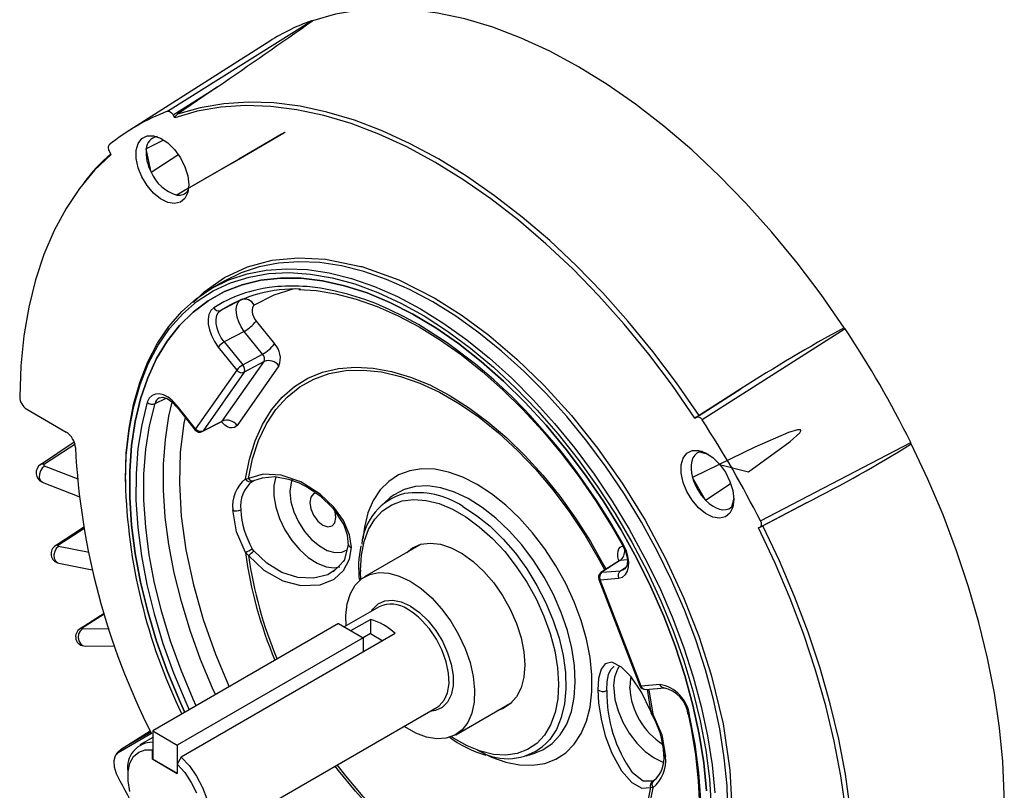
# Model space of a CAD drawing. Header units: inches. Extents: x 0 to 44, y 0 to 34.
# Tile 15 of 18: x 23.6 to 28.9, y 23.4 to 27.6. Entities that reach past the tile are written whole.
import ezdxf

# ---------------------------------------------------------------- set-up
doc = ezdxf.new("R2010")
doc.units = ezdxf.units.IN
doc.header["$LTSCALE"] = 4
doc.header["$MEASUREMENT"] = 0

msp = doc.modelspace()

# ---------------------------------------------------------------- linework, layer by layer
for p, q in [((24.354375, 27.06199), (25.130014, 27.54949)), ((25.135364, 27.550058), (25.130014, 27.54949)), ((24.90452, 27.440323), (24.150512, 26.960944)), ((24.383766, 27.043358), (24.623387, 27.194026)), ((24.623387, 27.194026), (24.408107, 27.045834)), ((24.39283, 27.027659), (24.383766, 27.043358)), ((24.332706, 26.906906), (24.239676, 26.859918)), ((24.265467, 26.733879), (24.239676, 26.859918)), ((24.050621, 26.830042), (24.041557, 26.845741)), ((24.265467, 26.733879), (24.410089, 26.828262)), ((24.467274, 26.647205), (24.404256, 26.610814)), ((24.658597, 26.146251), (24.592836, 26.108288)), ((24.639932, 25.989196), (24.747832, 26.045852)), ((24.831659, 25.931209), (24.930674, 25.808035)), ((24.767441, 25.875614), (24.659737, 25.819082)), ((24.866457, 25.75244), (24.767441, 25.875614)), ((28.006774, 25.888772), (27.235264, 25.398888)), ((28.006774, 25.888772), (28.001424, 25.895516)), ((24.659737, 25.819082), (24.759594, 25.694862)), ((24.627628, 25.791285), (24.727485, 25.667064)), ((24.759594, 25.694862), (24.866457, 25.75244)), ((24.648837, 25.392211), (24.874475, 25.713254)), ((24.95473, 25.690478), (24.729091, 25.369435)), ((24.874475, 25.713254), (24.767613, 25.655676)), ((24.727485, 25.667064), (24.505409, 25.351089)), ((24.767613, 25.655676), (24.545536, 25.339701)), ((27.444371, 25.565507), (27.205872, 25.414191)), ((27.219256, 25.422992), (27.444371, 25.565507)), ((24.286847, 25.486819), (24.345959, 25.515901)), ((24.505409, 25.351089), (24.405552, 25.47531)), ((23.595089, 25.456128), (23.807504, 25.333504)), ((24.403311, 25.468542), (24.503168, 25.344321)), ((24.541376, 25.336109), (24.646262, 25.389425)), ((24.545536, 25.339701), (24.648837, 25.392211)), ((24.644978, 25.389278), (24.648837, 25.392211)), ((27.196808, 25.408957), (27.205872, 25.414191)), ((23.850907, 25.277921), (23.668706, 25.157382)), ((23.854218, 25.266727), (23.690355, 25.159409)), ((27.549523, 24.854576), (28.35957, 25.277712)), ((28.362736, 25.269706), (28.35957, 25.277712)), ((27.220944, 25.22641), (27.268301, 25.213725)), ((23.871808, 25.078732), (23.690747, 25.15014)), ((23.679024, 25.063956), (23.876748, 24.985975)), ((24.126754, 25.078137), (24.126754, 25.065075)), ((24.773793, 25.081493), (24.790093, 25.08227)), ((24.810847, 25.067124), (24.819031, 25.071866)), ((24.819031, 25.071866), (24.865321, 25.08634)), ((25.023998, 25.078524), (25.012316, 25.016754)), ((27.254219, 24.965565), (27.183756, 25.08761)), ((27.254219, 24.965565), (27.387416, 25.054626)), ((25.012316, 25.016754), (25.012402, 25.010296)), ((25.544352, 24.971835), (25.50723, 24.938084)), ((25.553454, 24.979755), (25.544352, 24.971835)), ((27.405692, 24.97573), (27.393008, 24.928388)), ((27.548082, 24.821467), (27.798386, 24.952334)), ((27.798386, 24.952334), (27.562397, 24.828655)), ((23.901017, 24.818588), (23.749745, 24.720388)), ((23.902196, 24.811735), (23.766257, 24.724011)), ((27.539018, 24.816233), (27.548082, 24.821467)), ((23.930752, 24.683415), (23.766319, 24.716643)), ((24.790093, 24.66867), (24.773793, 24.68368)), ((24.819031, 24.692221), (24.810847, 24.704119)), ((25.720545, 24.728815), (25.416365, 24.553215)), ((23.767893, 24.626504), (23.947823, 24.590143)), ((25.307661, 24.644695), (25.301183, 24.635329)), ((26.788979, 24.639579), (26.690391, 24.575436)), ((26.79271, 24.640438), (26.695578, 24.577242)), ((26.788094, 24.638908), (26.785108, 24.635981)), ((26.832723, 24.644015), (26.79271, 24.640438)), ((25.278958, 24.612321), (25.246899, 24.579132)), ((25.393898, 24.589104), (25.393936, 24.581705)), ((25.395596, 24.539002), (25.393936, 24.581705)), ((26.695578, 24.577242), (26.795435, 24.58617)), ((26.795435, 24.58617), (26.82503, 24.60557)), ((26.678396, 24.538239), (26.900473, 23.965859)), ((26.685377, 24.536797), (26.785233, 24.545726)), ((26.907453, 23.964418), (26.685377, 24.536797)), ((25.494544, 24.391661), (25.306873, 24.283321)), ((25.662095, 24.395786), (25.663876, 24.39475)), ((24.011686, 24.354962), (23.882699, 24.272962)), ((24.012572, 24.352058), (23.894271, 24.27706)), ((25.342159, 24.262951), (25.447312, 24.323654)), ((25.447312, 24.323654), (25.447312, 24.247285)), ((24.039811, 24.273266), (23.893776, 24.271645)), ((25.27608, 24.301097), (24.273882, 23.72254)), ((25.27608, 24.301097), (25.408649, 24.224567)), ((25.408649, 24.224567), (24.40645, 23.64601)), ((25.580248, 24.246912), (24.427664, 23.581539)), ((25.447312, 24.247285), (25.408303, 24.224766)), ((25.408649, 24.224567), (25.408649, 24.14785)), ((25.447312, 24.247285), (25.514103, 24.208727)), ((23.910329, 24.180069), (24.068573, 24.181825)), ((26.845222, 23.952231), (26.845137, 23.95869)), ((27.00731, 23.973347), (26.907453, 23.964418)), ((26.932134, 23.946196), (27.031991, 23.955124)), ((26.938689, 23.946782), (26.957666, 23.830956)), ((24.517433, 23.105919), (25.807019, 23.850381)), ((25.907825, 23.701889), (26.212005, 23.877488)), ((26.957666, 23.830956), (26.969994, 23.813653)), ((26.956426, 23.828786), (26.964922, 23.811191)), ((24.104142, 23.624177), (24.259875, 23.723404)), ((24.266767, 23.708545), (24.087893, 23.60525)), ((24.263149, 23.716001), (24.104142, 23.624177)), ((24.273882, 23.686988), (24.204958, 23.647199)), ((24.273882, 23.72254), (24.40645, 23.64601)), ((24.273882, 23.72254), (24.273882, 23.569455)), ((24.273514, 23.620213), (24.273882, 23.620872)), ((24.273514, 23.569667), (24.273514, 23.620213)), ((24.40645, 23.64601), (24.40645, 23.492924)), ((24.071454, 23.586978), (24.069586, 23.583724)), ((24.273882, 23.569879), (24.273514, 23.569667)), ((24.40645, 23.492924), (24.273514, 23.569667)), ((24.273882, 23.569455), (24.40645, 23.492924)), ((24.427664, 23.581539), (24.40645, 23.54347)), ((26.286553, 23.588111), (26.334344, 23.603379)), ((26.334344, 23.603379), (26.341604, 23.60581)), ((24.40645, 23.54347), (24.40645, 23.492924)), ((24.140225, 23.504123), (24.140225, 23.479631)), ((26.969994, 23.41584), (26.957666, 23.417356)), ((26.975252, 23.454635), (26.969053, 23.451039)), ((26.975189, 23.454595), (26.974926, 23.454427))]:
    msp.add_line(p, q)
at = {"flags": 128}
for points in [[(28.001424, 25.895516), (27.87734, 26.07388), (27.747314, 26.245783), (27.611936, 26.410445), (27.47182, 26.567118), (27.327603, 26.715091), (27.179939, 26.853692), (27.029499, 26.982292), (26.876965, 27.100307), (26.723031, 27.207202), (26.568394, 27.302491), (26.413758, 27.385742), (26.259823, 27.456576), (26.10729, 27.514672), (25.956849, 27.559766), (25.809186, 27.591654), (25.664968, 27.610191), (25.524852, 27.615292), (25.389474, 27.606935), (25.259448, 27.585157), (25.135364, 27.550058)], [(27.196808, 25.408957), (27.075594, 25.583847), (26.948512, 25.752414), (26.816143, 25.913887), (26.679094, 26.067526), (26.537993, 26.212626), (26.393486, 26.348523), (26.246236, 26.474594), (26.096918, 26.590261), (25.946216, 26.694995), (25.794819, 26.788315), (25.643423, 26.869793), (25.49272, 26.939057), (25.343402, 26.995789), (25.196152, 27.039729), (25.051646, 27.070676), (24.910545, 27.088487), (24.773496, 27.093082), (24.641127, 27.084439), (24.514044, 27.062598), (24.39283, 27.027659)], [(27.219256, 25.422992), (27.097731, 25.598327), (26.970323, 25.767324), (26.837615, 25.929208), (26.700215, 26.083237), (26.558753, 26.228707), (26.413877, 26.36495), (26.266251, 26.491342), (26.116552, 26.607304), (25.965464, 26.712305), (25.813681, 26.805863), (25.661898, 26.887549), (25.510811, 26.956991), (25.361111, 27.013868), (25.213485, 27.057922), (25.06861, 27.088949), (24.927148, 27.106808), (24.789748, 27.111416), (24.65704, 27.102753), (24.529632, 27.080859), (24.408107, 27.045834)], [(24.354375, 27.06199), (24.360764, 27.062514), (24.368001, 27.059869), (24.375266, 27.054354), (24.381741, 27.046595), (24.383766, 27.043358)], [(24.408107, 27.045834), (24.395946, 27.033249), (24.39283, 27.027659)], [(24.46827, 26.666031), (24.462997, 26.624773), (24.447568, 26.592662), (24.423129, 26.572082), (24.391491, 26.564557), (24.355001, 26.570647), (24.316365, 26.589899), (24.278449, 26.620886), (24.244065, 26.661309), (24.215763, 26.708171), (24.195641, 26.757996), (24.185193, 26.807088), (24.185193, 26.851808), (24.195641, 26.888837), (24.215763, 26.91543), (24.244065, 26.929615), (24.278449, 26.930339), (24.316365, 26.917549), (24.355001, 26.892194), (24.391491, 26.856153), (24.423129, 26.8121), (24.447568, 26.763302), (24.462997, 26.713378), (24.46827, 26.666031)], [(24.464286, 26.645675), (24.70439, 26.784941), (24.928903, 26.915398), (24.980341, 26.945301), (24.985321, 26.9482), (24.986597, 26.948945), (24.986701, 26.949008), (24.986449, 26.948864), (24.985964, 26.948584), (24.985261, 26.948177), (24.983927, 26.947405), (24.980407, 26.945364), (24.967576, 26.93792), (24.91986, 26.910223), (24.738408, 26.804864), (24.41157, 26.615061), (24.404256, 26.610814)], [(24.041557, 26.845741), (24.037301, 26.855128), (24.035273, 26.864467), (24.0357, 26.872697), (24.038533, 26.878897), (24.040116, 26.880513)], [(24.050621, 26.830042), (23.961075, 26.743924), (23.879681, 26.646516), (23.8068, 26.538252), (23.742756, 26.419611), (23.687835, 26.291123), (23.642279, 26.153358), (23.606292, 26.006928), (23.580033, 25.852485), (23.563619, 25.690714), (23.557124, 25.522335)], [(24.494096, 26.031473), (24.550865, 26.088521), (24.661819, 26.166586), (24.78489, 26.223664), (24.918023, 26.259013), (25.05774, 26.272595), (25.20502, 26.265027), (25.396179, 26.225966)], [(27.374496, 23.279182), (27.369591, 23.42616), (27.354908, 23.577894), (27.330537, 23.733449), (27.296627, 23.891866), (27.253389, 24.052168), (27.201088, 24.213367), (27.140048, 24.374469), (27.070644, 24.534481), (26.993304, 24.692416), (26.908506, 24.847301), (26.816771, 24.99818), (26.718666, 25.144124), (26.614796, 25.284232), (26.5058, 25.417642), (26.392351, 25.543529), (26.275149, 25.661119), (26.154915, 25.769685), (26.032391, 25.86856), (25.908333, 25.957133), (25.783506, 26.034858), (25.658678, 26.101256), (25.53462, 26.155917), (25.412096, 26.198506), (25.291863, 26.228758), (25.17466, 26.246487), (25.061211, 26.251585), (24.952215, 26.24402), (24.848345, 26.223837), (24.75024, 26.191163), (24.658597, 26.146251)], [(25.396179, 26.225966), (25.401979, 26.22478), (25.599887, 26.153256), (25.794819, 26.054454), (25.941199, 25.96223), (26.086379, 25.85525), (26.237572, 25.726839), (26.384619, 25.584058), (26.531873, 25.421611), (26.671616, 25.246686), (26.804748, 25.057625), (26.927819, 24.858452), (27.038773, 24.652282), (27.135941, 24.442452), (27.217549, 24.234), (27.284623, 24.025206), (27.348234, 23.761042), (27.385234, 23.511138), (27.397123, 23.279182)], [(24.126754, 25.078137), (24.131659, 25.219452), (24.146342, 25.354234), (24.170714, 25.48165), (24.204623, 25.600916), (24.247861, 25.711296), (24.300162, 25.81211), (24.361202, 25.902736), (24.430606, 25.982616), (24.507946, 26.051257), (24.592745, 26.108235), (24.684479, 26.1532), (24.782584, 26.185874), (24.886455, 26.206057), (24.99545, 26.213622), (25.108899, 26.208524), (25.226102, 26.190795), (25.346335, 26.160543), (25.468859, 26.117954), (25.592917, 26.063293), (25.717745, 25.996895), (25.842572, 25.91917), (25.96663, 25.830597), (26.089154, 25.731722), (26.209388, 25.623156), (26.32659, 25.505566), (26.440039, 25.379679), (26.549035, 25.246269), (26.652905, 25.106161), (26.75101, 24.960217), (26.842745, 24.809338), (26.927543, 24.654453), (27.004883, 24.496518), (27.074287, 24.336506), (27.135327, 24.175404), (27.187628, 24.014205), (27.230866, 23.853903), (27.264776, 23.695486), (27.289147, 23.539931), (27.30383, 23.388197)], [(24.126754, 25.065075), (24.131748, 25.207121), (24.146697, 25.342504), (24.171508, 25.470367), (24.206022, 25.589903), (24.250023, 25.700355), (24.303232, 25.801025), (24.365312, 25.891276), (24.435871, 25.970539), (24.514463, 26.038311), (24.600591, 26.094165), (24.69371, 26.137747), (24.793233, 26.168781), (24.898528, 26.187073), (25.008932, 26.192505), (25.123745, 26.185043), (25.242243, 26.164736), (25.363675, 26.13171), (25.487274, 26.086175), (25.612258, 26.028419), (25.737838, 25.958807), (25.86322, 25.877779), (25.98761, 25.785848), (26.110223, 25.683594), (26.230282, 25.571663), (26.34703, 25.450765), (26.459727, 25.321663), (26.567662, 25.185172), (26.670152, 25.042158), (26.766549, 24.893522), (26.856244, 24.740206), (26.938669, 24.583178), (27.013304, 24.423431), (27.079676, 24.261975), (27.137366, 24.099832), (27.186009, 23.938025), (27.225298, 23.777578), (27.254984, 23.619506), (27.274879, 23.464808), (27.284859, 23.314462)], [(27.259263, 23.399634), (27.244521, 23.550159), (27.220055, 23.704496), (27.186019, 23.86167), (27.142629, 24.020686), (27.090159, 24.18054), (27.02894, 24.340221), (26.95936, 24.498718), (26.881859, 24.655032), (26.796926, 24.808172), (26.705099, 24.95717), (26.606957, 25.101086), (26.503123, 25.239008), (26.394251, 25.370065), (26.281031, 25.493429), (26.164178, 25.608318), (26.044431, 25.714008), (25.922547, 25.809829), (25.799297, 25.895177), (25.675459, 25.96951), (25.551818, 26.03236), (25.429154, 26.083329), (25.308243, 26.122095), (25.189849, 26.148412), (25.074721, 26.162115), (24.963588, 26.163116), (24.85715, 26.15141), (24.756083, 26.12707), (24.661023, 26.09025), (24.572573, 26.041184), (24.491292, 25.98018), (24.417693, 25.907625), (24.352242, 25.823978), (24.295352, 25.729768), (24.247384, 25.62559), (24.208641, 25.512102), (24.179367, 25.390022), (24.159747, 25.260123), (24.149906, 25.123225), (24.149906, 24.980194), (24.159747, 24.831934), (24.179367, 24.679382), (24.208641, 24.523504), (24.247384, 24.365284), (24.295352, 24.205722), (24.352242, 24.045829), (24.417693, 23.886613), (24.446667, 23.822287)], [(24.446667, 23.822287), (24.417693, 23.886613), (24.352242, 24.045829), (24.295352, 24.205722), (24.247384, 24.365284), (24.208641, 24.523504), (24.179367, 24.679382), (24.159747, 24.831934), (24.149906, 24.980194), (24.149906, 25.123225), (24.159747, 25.260123), (24.179367, 25.390022), (24.208641, 25.512102), (24.247384, 25.62559), (24.295352, 25.729768), (24.352242, 25.823978), (24.417693, 25.907625), (24.491292, 25.98018), (24.572573, 26.041184), (24.661023, 26.09025), (24.756083, 26.12707), (24.85715, 26.15141), (24.963588, 26.163116), (25.074721, 26.162115), (25.189849, 26.148412), (25.308243, 26.122095), (25.429154, 26.083329), (25.551818, 26.03236), (25.675459, 25.96951), (25.799297, 25.895177), (25.922547, 25.809829), (26.044431, 25.714008), (26.164178, 25.608318), (26.281031, 25.493429), (26.394251, 25.370065), (26.503123, 25.239008), (26.606957, 25.101086), (26.705099, 24.95717), (26.796926, 24.808172), (26.881859, 24.655032), (26.95936, 24.498718), (27.02894, 24.340221), (27.090159, 24.18054), (27.142629, 24.020686), (27.186019, 23.86167), (27.220055, 23.704496), (27.244521, 23.550159), (27.259263, 23.399634)], [(26.80995, 24.729491), (26.737684, 24.853202), (26.66564, 24.966609), (26.580073, 25.090467), (26.54327, 25.140537), (26.503633, 25.192496), (26.464424, 25.241998), (26.425872, 25.288932), (26.386718, 25.334916), (26.346997, 25.379913), (26.306739, 25.423885), (26.273671, 25.458815), (26.210952, 25.522233), (26.160343, 25.570812), (26.112763, 25.61445), (26.063233, 25.657842), (26.013091, 25.699708), (25.860437, 25.81482), (25.706431, 25.91274), (25.62932, 25.955002), (25.552409, 25.992639), (25.475906, 26.025559), (25.417834, 26.047497), (25.324897, 26.076942), (25.250743, 26.095275), (25.177756, 26.108635), (25.106122, 26.116986), (25.082578, 26.118653), (25.059212, 26.119759), (25.03603, 26.120304), (25.013039, 26.120289), (24.990247, 26.119712), (24.967658, 26.118575), (24.966958, 26.118531), (24.962049, 26.118205), (24.948995, 26.117205), (24.901139, 26.111821), (24.869858, 26.106779), (24.836752, 26.100056), (24.815766, 26.095021), (24.795034, 26.089433), (24.774561, 26.083294), (24.754354, 26.076604), (24.734418, 26.069367), (24.714759, 26.061584), (24.712915, 26.06082), (24.698091, 26.054465), (24.687121, 26.04951), (24.673549, 26.04307), (24.657465, 26.034983), (24.602912, 26.003587)], [(25.029798, 26.103274), (24.927261, 26.071171), (24.821776, 26.017009)], [(25.061325, 26.101434), (25.155138, 26.095868), (25.261986, 26.078514), (25.371552, 26.050062), (25.483229, 26.01067), (25.596389, 25.96055), (25.710382, 25.899971), (25.824541, 25.829267), (25.938191, 25.748833), (26.05066, 25.659124), (26.161279, 25.560653), (26.269389, 25.453987), (26.374346, 25.339747), (26.475522, 25.218599), (26.572318, 25.091252), (26.664156, 24.958455), (26.750492, 24.820988), (26.804807, 24.727027)], [(24.767441, 25.875614), (24.750714, 25.900725), (24.737746, 25.92741), (24.729304, 25.952896), (24.725136, 25.975086), (24.724364, 25.995826), (24.72753, 26.016209), (24.735416, 26.033654), (24.747832, 26.045852)], [(24.821776, 26.017009), (24.815683, 26.011319), (24.811542, 26.003123), (24.809537, 25.992907), (24.809832, 25.981088), (24.812354, 25.968377), (24.817042, 25.955357), (24.823565, 25.94277), (24.831659, 25.931209)], [(24.602912, 26.003587), (24.587105, 25.988218), (24.577077, 25.967054), (24.572743, 25.94193), (24.573602, 25.914621), (24.579443, 25.884864), (24.59046, 25.853321), (24.606681, 25.821495), (24.627628, 25.791285)], [(24.659738, 25.819084), (24.643499, 25.841906), (24.63038, 25.866775), (24.621039, 25.892441), (24.615956, 25.917594), (24.615391, 25.940952), (24.619373, 25.961327), (24.627692, 25.977682), (24.639934, 25.989194)], [(24.773793, 25.081493), (24.794904, 25.18788), (24.825594, 25.285914), (24.865591, 25.374721), (24.914539, 25.453512), (24.972002, 25.521586), (25.037469, 25.578338), (25.110358, 25.623264), (25.190021, 25.655962), (25.275749, 25.676143), (25.36678, 25.683627), (25.462303, 25.678347), (25.56147, 25.66035), (25.663398, 25.629797), (25.76718, 25.58696), (25.871894, 25.532218), (25.976608, 25.46606), (26.08039, 25.389073), (26.182318, 25.301943), (26.281484, 25.205444), (26.377008, 25.100434), (26.468038, 24.987849), (26.553766, 24.868689), (26.633429, 24.744013), (26.706319, 24.614932), (26.717695, 24.5932)], [(24.790093, 25.08227), (24.812542, 25.18959), (24.844977, 25.288068), (24.887093, 25.376778), (24.938493, 25.454884), (24.998694, 25.521652), (25.06713, 25.576454), (25.143156, 25.618773), (25.226057, 25.648212), (25.315054, 25.664494), (25.409308, 25.667465), (25.507934, 25.657098), (25.610002, 25.633491), (25.714553, 25.596864), (25.820604, 25.547563), (25.927156, 25.486052), (26.033206, 25.41291), (26.137757, 25.328824), (26.239826, 25.234586), (26.338451, 25.131082), (26.432706, 25.019287), (26.521702, 24.900252), (26.604604, 24.775097), (26.68063, 24.645), (26.710632, 24.588606)], [(24.405552, 25.47531), (24.381491, 25.501089), (24.356536, 25.520488), (24.332128, 25.533014), (24.309432, 25.538754), (24.28883, 25.538037), (24.270277, 25.530583), (24.255107, 25.515844), (24.244676, 25.493882)], [(24.244676, 25.493882), (24.214658, 25.373027), (24.194418, 25.244174), (24.18409, 25.10817), (24.183742, 24.965905), (24.193376, 24.818312), (24.212928, 24.666358), (24.242271, 24.51104), (24.281213, 24.353376), (24.329497, 24.1944), (24.386807, 24.035153), (24.452769, 23.876679), (24.471005, 23.836337)], [(24.507856, 23.85761), (24.491948, 23.892867), (24.426935, 24.049062), (24.370448, 24.206019), (24.322858, 24.36271), (24.284477, 24.518108), (24.255555, 24.671193), (24.236284, 24.820961), (24.226789, 24.966433), (24.227132, 25.106652), (24.237311, 25.240702), (24.25726, 25.367701), (24.286847, 25.486819)], [(24.309712, 25.517648), (24.328585, 25.521339), (24.351881, 25.514047), (24.377898, 25.495782), (24.404483, 25.467154)], [(24.612405, 23.917965), (24.596602, 23.953009), (24.532016, 24.108219), (24.47587, 24.264183), (24.428527, 24.419888), (24.390297, 24.57432), (24.361426, 24.726475), (24.342104, 24.875365), (24.332457, 25.020019), (24.332545, 25.159498), (24.34237, 25.292894), (24.361867, 25.419341), (24.378813, 25.494091)], [(24.40372, 25.468863), (24.403042, 25.47039), (24.405552, 25.47531)], [(27.219256, 25.422992), (27.202978, 25.412784), (27.196808, 25.408957)], [(24.449049, 25.411644), (24.441749, 25.380382), (24.422471, 25.225438), (24.417633, 25.057314), (24.427913, 24.880749), (24.453122, 24.697684), (24.493086, 24.509915), (24.546059, 24.323367), (24.612271, 24.136037), (24.686399, 23.960681)], [(24.641039, 25.388292), (24.643661, 25.388278), (24.644978, 25.389278)], [(24.729091, 25.369435), (24.714104, 25.357587), (24.702945, 25.355388), (24.690463, 25.356778), (24.676934, 25.361773), (24.663163, 25.37026), (24.644222, 25.388704)], [(27.205872, 25.414191), (27.211874, 25.415641), (27.218946, 25.413901), (27.226288, 25.409169), (27.233073, 25.401981), (27.235264, 25.398888)], [(24.503168, 25.344321), (24.502976, 25.344637), (24.502899, 25.346169), (24.50372, 25.348346), (24.505409, 25.351089)], [(24.545536, 25.339701), (24.542898, 25.337043), (24.541376, 25.336109)], [(27.329873, 25.158955), (27.484628, 25.119625), (27.709877, 25.281671), (27.761498, 25.328759), (27.766499, 25.336207), (27.767783, 25.339821), (27.767888, 25.341154), (27.767638, 25.342546), (27.767153, 25.343468), (27.76645, 25.344216), (27.765114, 25.345018), (27.761587, 25.345834), (27.748724, 25.34472), (27.700879, 25.330018), (27.5189, 25.25112), (27.191091, 25.091288), (27.183756, 25.08761)], [(28.327672, 21.930864), (28.420269, 22.013671), (28.504964, 22.107729), (28.581398, 22.212637), (28.649242, 22.327947), (28.708209, 22.453168), (28.758047, 22.587764), (28.798542, 22.731162), (28.829523, 22.882749), (28.850856, 23.04188), (28.862451, 23.207875), (28.864259, 23.380026), (28.856272, 23.557598), (28.838523, 23.739835), (28.811089, 23.925957), (28.774087, 24.115172), (28.727674, 24.306672), (28.672049, 24.499641), (28.607448, 24.693253), (28.534148, 24.886685), (28.452461, 25.079109), (28.362736, 25.269706)], [(27.40577, 24.970249), (27.400497, 24.92899), (27.385068, 24.89688), (27.360629, 24.876299), (27.328991, 24.868774), (27.292501, 24.874864), (27.253865, 24.894116), (27.215949, 24.925103), (27.181565, 24.965526), (27.153263, 25.012388), (27.133141, 25.062213), (27.122693, 25.111306), (27.122693, 25.156025), (27.133141, 25.193055), (27.153263, 25.219648), (27.181565, 25.233833), (27.215949, 25.234557), (27.253865, 25.221767), (27.292501, 25.196411), (27.328991, 25.16037), (27.360629, 25.116317), (27.385068, 25.067519), (27.400497, 25.017596), (27.40577, 24.970249)], [(27.220944, 25.22641), (27.207041, 25.219185), (27.195373, 25.208347), (27.186226, 25.194163), (27.179826, 25.176983), (27.17633, 25.157227), (27.175823, 25.135382), (27.178319, 25.111985), (27.183756, 25.08761)], [(27.235055, 25.229673), (27.231314, 25.229134), (27.220944, 25.22641)], [(23.690355, 25.159409), (23.678418, 25.161037), (23.669735, 25.157701)], [(23.690355, 25.159409), (23.687683, 25.156987), (23.686812, 25.154378), (23.687874, 25.151974), (23.690747, 25.15014)], [(23.690747, 25.15014), (23.678357, 25.139348), (23.668692, 25.123986), (23.663191, 25.106342), (23.662674, 25.089044), (23.667217, 25.074667), (23.676145, 25.065353), (23.679238, 25.064613)], [(25.344921, 24.71142), (25.335437, 24.77895), (25.303202, 24.855768), (25.25126, 24.928756), (25.177172, 24.99915), (25.072967, 25.064118), (24.967286, 25.100092), (24.870284, 25.105701), (24.790093, 25.08227)], [(26.023238, 23.620928), (26.100853, 23.58176), (26.177244, 23.554488), (26.251206, 23.539542), (26.321573, 23.537157), (26.387235, 23.54737), (26.447157, 23.570021), (26.500393, 23.604753), (26.546104, 23.651018), (26.583569, 23.708085), (26.612198, 23.775056), (26.631538, 23.850874), (26.641285, 23.934343), (26.641285, 24.024147), (26.631538, 24.11887), (26.612198, 24.217018), (26.583569, 24.317042), (26.546104, 24.417366), (26.500393, 24.516408), (26.447157, 24.612605), (26.387235, 24.70444), (26.321573, 24.790465), (26.251206, 24.869324), (26.177244, 24.939772), (26.100853, 25.000699), (26.023238, 25.051144), (25.945623, 25.090312), (25.869233, 25.117584), (25.79527, 25.13253), (25.724904, 25.134915), (25.659242, 25.124702), (25.59932, 25.10205), (25.546084, 25.067319), (25.500373, 25.021054), (25.462908, 24.963986), (25.434279, 24.897016), (25.414939, 24.821198), (25.406413, 24.755576)], [(24.864011, 25.086516), (24.932241, 25.093183), (25.00631, 25.079864), (25.063874, 25.058743), (25.113661, 25.032921), (25.176349, 24.989537), (25.244675, 24.923458), (25.303538, 24.832678), (25.322053, 24.779189), (25.328344, 24.722452)], [(24.938026, 25.09346), (24.937836, 25.092921), (24.927495, 25.044643), (24.927495, 24.989096), (24.937836, 24.92888), (24.958033, 24.866807), (24.987143, 24.805783), (25.023804, 24.748659), (25.066303, 24.698106), (25.112651, 24.65649), (25.160683, 24.625755), (25.208151, 24.607338), (25.252836, 24.602102), (25.282676, 24.606821)], [(25.012402, 25.010296), (25.018804, 24.957919), (25.035014, 24.903019), (25.060109, 24.848723), (25.09266, 24.798126), (25.130811, 24.75411), (25.172388, 24.719183), (25.215023, 24.695335), (25.256286, 24.683925), (25.293827, 24.685604), (25.322424, 24.698084)], [(25.155348, 25.004733), (25.14095, 25.000234), (25.125622, 24.982592), (25.120239, 24.954451), (25.125622, 24.920096), (25.14095, 24.884757), (25.16389, 24.853814), (25.19095, 24.831977)], [(26.552024, 23.985554), (26.547656, 24.074784), (26.53332, 24.168323), (26.50927, 24.264503), (26.475935, 24.361606), (26.433912, 24.4579), (26.383948, 24.551667), (26.326937, 24.641233), (26.263895, 24.725001), (26.195948, 24.801474), (26.124307, 24.869289), (26.050252, 24.927235), (25.975104, 24.974278), (25.900204, 25.00958), (25.826888, 25.032509), (25.756465, 25.042656), (25.690192, 25.039842), (25.629251, 25.024115), (25.574729, 24.995757), (25.553454, 24.979755)], [(25.393898, 24.589104), (25.398852, 24.670029), (25.41362, 24.743734), (25.43793, 24.808849), (25.471329, 24.864168), (25.513199, 24.908663), (25.562761, 24.941509), (25.619097, 24.962096), (25.68116, 24.970042), (25.7478, 24.965199), (25.81778, 24.947658), (25.8898, 24.917744), (25.962524, 24.876013), (26.034604, 24.823238), (26.1047, 24.760398), (26.171513, 24.688661), (26.233802, 24.609357), (26.290412, 24.523958), (26.340292, 24.434049), (26.382517, 24.341298), (26.416302, 24.247427), (26.441021, 24.154177), (26.456215, 24.063279), (26.461603, 23.97642), (26.457084, 23.895211), (26.442741, 23.82116), (26.418842, 23.755641), (26.38583, 23.699869), (26.344317, 23.65488), (26.295074, 23.621509), (26.239015, 23.600374), (26.177179, 23.591869), (26.110714, 23.59615), (26.040855, 23.613139), (25.968896, 23.642519), (25.896174, 23.683747), (25.885131, 23.691011)], [(27.254219, 24.965565), (27.272609, 24.948671), (27.291623, 24.934812), (27.310793, 24.92433), (27.329648, 24.917483), (27.347726, 24.914437), (27.364581, 24.915269), (27.3798, 24.919958), (27.393008, 24.928388)], [(24.773793, 24.68368), (24.725687, 24.795608), (24.705242, 24.913207)], [(25.19095, 24.831977), (25.21801, 24.822571), (25.24095, 24.827028), (25.256278, 24.84467), (25.261661, 24.872811), (25.256685, 24.905773)], [(25.945869, 24.932778), (26.019903, 24.884317), (26.092615, 24.825274), (26.162709, 24.756704), (26.228933, 24.67983), (26.290106, 24.596024), (26.345136, 24.506781), (26.393041, 24.413694), (26.432966, 24.318425), (26.464199, 24.222673), (26.486183, 24.128146), (26.498524, 24.036533), (26.501003, 23.949467), (26.493576, 23.868502), (26.476376, 23.795084), (26.449708, 23.730522), (26.414049, 23.675968), (26.40936, 23.670335)], [(27.393008, 24.928388), (27.400551, 24.936009), (27.402877, 24.938965)], [(27.549523, 24.854576), (27.553171, 24.845091), (27.554498, 24.835968), (27.553354, 24.82824), (27.549871, 24.822773), (27.548082, 24.821467)], [(27.562397, 24.828655), (27.545417, 24.819663), (27.539018, 24.816233)], [(28.032514, 22.938748), (28.026019, 23.114626), (28.009606, 23.295347), (27.983347, 23.480108), (27.94736, 23.668088), (27.901804, 23.85845), (27.846882, 24.05035), (27.782838, 24.242933), (27.709957, 24.435345), (27.628563, 24.626728), (27.539018, 24.816233)], [(28.057143, 22.946376), (28.050631, 23.122703), (28.034176, 23.303885), (28.007851, 23.489118), (27.971773, 23.677577), (27.926102, 23.868426), (27.871041, 24.060815), (27.806835, 24.25389), (27.733769, 24.446793), (27.652169, 24.638665), (27.562397, 24.828655)], [(25.643506, 24.684341), (25.673782, 24.708616), (25.718572, 24.728281), (25.76938, 24.735075), (25.824745, 24.728804), (25.883072, 24.709648), (25.942686, 24.678159), (26.001869, 24.635241), (26.058921, 24.58213), (26.112199, 24.520353), (26.160171, 24.451689), (26.201457, 24.378111), (26.234869, 24.301738), (26.259446, 24.224765), (26.274481, 24.149407), (26.279541, 24.077833)], [(23.766319, 24.716643), (23.754349, 24.705725), (23.745814, 24.690024), (23.741984, 24.671879), (23.743431, 24.653991), (23.749937, 24.639026), (23.760535, 24.62921), (23.768087, 24.627365)], [(23.766257, 24.724011), (23.756206, 24.723571), (23.751993, 24.721126)], [(23.766257, 24.724011), (23.763564, 24.72175), (23.762623, 24.719557), (23.763577, 24.717763), (23.766319, 24.716643)], [(24.790093, 24.66867), (24.873904, 24.588808), (24.974912, 24.531219), (25.071681, 24.505388), (25.177348, 24.509972), (25.251404, 24.540448), (25.303316, 24.58718), (25.335432, 24.648314), (25.344921, 24.71142)], [(25.257429, 24.590033), (25.217567, 24.563901), (25.140773, 24.545058), (25.056203, 24.549587), (24.970154, 24.577182), (24.888981, 24.625946), (24.819031, 24.692221)], [(25.328389, 24.726122), (25.306741, 24.641083), (25.278958, 24.612321)], [(26.787232, 24.638443), (26.781178, 24.66133), (26.780277, 24.677329), (26.782157, 24.691635), (26.78681, 24.703887), (26.794098, 24.713181), (26.813114, 24.721326)], [(26.785233, 24.545726), (26.80618, 24.551751), (26.822402, 24.564848), (26.833433, 24.58367), (26.83926, 24.606685), (26.840103, 24.633107), (26.835757, 24.663252), (26.825721, 24.695964), (26.80995, 24.729491)], [(26.804842, 24.727092), (26.824228, 24.684458), (26.832849, 24.645903), (26.830814, 24.615295), (26.818992, 24.595419)], [(26.805276, 24.727292), (26.805599, 24.727307), (26.80995, 24.729491)], [(26.79271, 24.640438), (26.78836, 24.639168), (26.788094, 24.638908)], [(25.316161, 24.288683), (25.314866, 24.345037), (25.322353, 24.408233), (25.339614, 24.463355), (25.366152, 24.508817), (25.401204, 24.54331), (25.443762, 24.565843), (25.4926, 24.575766), (25.546315, 24.572796), (25.60336, 24.557017), (25.662095, 24.528882)], [(26.690391, 24.575436), (26.691959, 24.576285), (26.695578, 24.577242)], [(26.819967, 24.59718), (26.811277, 24.590474), (26.795434, 24.586172)], [(25.662095, 24.528882), (25.72083, 24.489202), (25.777876, 24.439119), (25.83159, 24.380072), (25.880429, 24.31376), (25.922986, 24.242092), (25.958038, 24.167128), (25.984577, 24.091026), (26.001838, 24.015975), (26.009325, 23.944134), (26.006823, 23.877569), (25.994404, 23.818196), (25.972425, 23.767723), (25.941519, 23.727601), (25.902574, 23.698985), (25.856711, 23.682698), (25.805249, 23.679209), (25.749669, 23.688617), (25.691569, 23.710654), (25.632622, 23.744683), (25.628636, 23.747403)], [(26.685377, 24.536797), (26.682157, 24.536706), (26.679861, 24.537083), (26.678574, 24.537914), (26.678396, 24.538239)], [(25.455218, 24.368959), (25.461228, 24.37822), (25.489792, 24.406911), (25.52585, 24.423452), (25.567834, 24.427124), (25.613917, 24.417766), (25.662095, 24.395786)], [(25.663876, 24.39475), (25.712015, 24.360701), (25.757982, 24.316512), (25.799779, 24.264104), (25.835588, 24.205757), (25.863851, 24.144009), (25.883339, 24.081546), (25.893205, 24.021083), (25.893019, 23.965251), (25.88279, 23.916478), (25.862962, 23.876884), (25.834398, 23.848194), (25.79834, 23.831653), (25.767693, 23.827678)], [(25.807019, 23.850381), (25.818096, 23.857754), (25.845213, 23.88753), (25.863239, 23.928225), (25.87133, 23.977934), (25.869109, 24.034333), (25.856679, 24.094787), (25.834622, 24.156467), (25.803969, 24.216489), (25.766152, 24.272048), (25.725424, 24.318101)], [(23.893776, 24.271645), (23.882205, 24.260687), (23.874744, 24.24488), (23.872502, 24.226578), (23.875813, 24.208506), (23.884185, 24.193356), (23.896371, 24.183383), (23.910336, 24.180124)], [(23.894271, 24.27706), (23.886127, 24.275023), (23.884297, 24.273531)], [(23.894271, 24.27706), (23.891537, 24.274967), (23.890477, 24.273203), (23.89125, 24.272033), (23.893776, 24.271645)], [(26.279541, 24.077833), (26.274481, 24.012101), (26.259446, 23.954103), (26.234869, 23.905506), (26.201457, 23.867709), (26.160171, 23.841799), (26.134966, 23.833015)], [(26.957666, 23.830956), (26.909095, 23.931161), (26.852648, 24.014475), (26.801067, 24.066393), (26.748103, 24.092234), (26.713507, 24.084536), (26.690733, 24.054626), (26.677342, 24.004302), (26.673494, 23.944452)], [(26.722086, 23.939679), (26.724391, 23.987166), (26.731718, 24.02661), (26.742792, 24.052894), (26.759857, 24.070132), (26.760813, 24.070343)], [(26.851834, 24.010778), (26.850225, 24.004639), (26.845137, 23.95869)], [(26.341604, 23.60581), (26.376869, 23.621049), (26.427808, 23.655547), (26.470917, 23.701835), (26.505425, 23.759089), (26.530718, 23.826285), (26.546344, 23.902225), (26.552024, 23.985554)], [(26.673494, 23.944452), (26.67734, 23.873668), (26.690782, 23.786), (26.713572, 23.696183), (26.748188, 23.603003), (26.800402, 23.508021), (26.856822, 23.443609), (26.911162, 23.413372), (26.957666, 23.417356)], [(26.759119, 23.951515), (26.765803, 23.892649), (26.782571, 23.830907), (26.808638, 23.769176), (26.842787, 23.710343), (26.88342, 23.657157), (26.928637, 23.612107), (26.976324, 23.577299), (27.024251, 23.55436), (27.028573, 23.552895)], [(26.900473, 23.965859), (26.90065, 23.965535), (26.901938, 23.964704), (26.904234, 23.964327), (26.907453, 23.964418)], [(26.948249, 23.947637), (26.948884, 23.944414), (26.969994, 23.813653)], [(26.957666, 23.830956), (26.956267, 23.82905), (26.95682, 23.828824)], [(26.064666, 22.236067), (26.183309, 22.206648), (26.298825, 22.18999), (26.410459, 22.1862), (26.517476, 22.195305), (26.619177, 22.217244), (26.714895, 22.251874), (26.804002, 22.298968), (26.885913, 22.358217), (26.960093, 22.429232), (27.026054, 22.511548), (27.083365, 22.604626), (27.131649, 22.707854), (27.17059, 22.820558), (27.199933, 22.941997), (27.219486, 23.071376), (27.22912, 23.207846), (27.228772, 23.350513), (27.218444, 23.498441), (27.198204, 23.650662), (27.168185, 23.806176)], [(26.969994, 23.813653), (26.965734, 23.811537), (26.965303, 23.811502)], [(26.969994, 23.813653), (27.018101, 23.701725), (27.038546, 23.584126)], [(27.159844, 23.812106), (27.175689, 23.735882), (27.199372, 23.59283), (27.214458, 23.453171), (27.220874, 23.317755), (27.218608, 23.187382), (27.207703, 23.062817), (27.188254, 22.944784), (27.16041, 22.833964), (27.124362, 22.730973), (27.080337, 22.636366), (27.063427, 22.608355)], [(27.159992, 23.812685), (27.161904, 23.808968), (27.168185, 23.806176)], [(24.087893, 23.605249), (24.094773, 23.616039), (24.104142, 23.624177)], [(24.15151, 23.396679), (24.141511, 23.452749), (24.141446, 23.504393), (24.151318, 23.549026), (24.170632, 23.584414), (24.198423, 23.608786), (24.233299, 23.620921), (24.273514, 23.620213)], [(24.087896, 23.605246), (24.071868, 23.588407), (24.064226, 23.562056), (24.065839, 23.529181), (24.076512, 23.493518), (24.083915, 23.477756)], [(24.093414, 23.615296), (24.079448, 23.600903), (24.072892, 23.589482)], [(24.427664, 23.581539), (24.471699, 23.533738), (24.510495, 23.478486), (24.542214, 23.418402), (24.565352, 23.356335), (24.578812, 23.295226), (24.581956, 23.237973), (24.574635, 23.18729), (24.557195, 23.145578), (24.530465, 23.114817), (24.49571, 23.096463), (24.454579, 23.091387), (24.409021, 23.099829), (24.361196, 23.12139), (24.36116, 23.121411)], [(27.038546, 23.584126), (27.032116, 23.589261), (27.029478, 23.595919), (27.029579, 23.596226)], [(24.40645, 23.54347), (24.446666, 23.497747), (24.481542, 23.445344), (24.509333, 23.388886)], [(26.969994, 23.41584), (26.948884, 23.309453), (26.918194, 23.21142), (26.878197, 23.122612), (26.829249, 23.043821), (26.771786, 22.975747), (26.706319, 22.918995), (26.633429, 22.87407), (26.553766, 22.841371), (26.468038, 22.821191), (26.377008, 22.813707), (26.281484, 22.818986), (26.182318, 22.836983), (26.08039, 22.867536), (25.976608, 22.910374), (25.871894, 22.965115), (25.76718, 23.031273), (25.663398, 23.10826), (25.56147, 23.195391), (25.462303, 23.29189), (25.36678, 23.396899), (25.275749, 23.509484), (25.257787, 23.533316)], [(26.957666, 23.417356), (26.935217, 23.310036), (26.902782, 23.211557), (26.860667, 23.122848), (26.809266, 23.044742), (26.749065, 22.977974), (26.68063, 22.923172), (26.604604, 22.880853), (26.521702, 22.851414), (26.432706, 22.835132), (26.338451, 22.832161), (26.239826, 22.842528), (26.137757, 22.866135), (26.033206, 22.902762), (25.927156, 22.952063), (25.820604, 23.013574), (25.714553, 23.086716), (25.610002, 23.170802), (25.507934, 23.26504), (25.409308, 23.368544), (25.315054, 23.480339), (25.269188, 23.539898)], [(26.969053, 23.451039), (26.916859, 23.451983), (26.861052, 23.496097), (26.859518, 23.497862), (26.858977, 23.498501), (26.858913, 23.498582)]]:
    msp.add_lwpolyline(points, dxfattribs=at)
for centre, radius, start, end in [((-3.787863, 68.595784), 50.212595, 304.4591969, 305.1707706), ((25.489644, 26.519178), 1.091273, 109.24152, 122.424288), ((24.727773, 26.05255), 1.076288, 110.299741, 129.711011), ((24.309051, 26.856976), 0.069438, 99.529686, 177.571815), ((24.459758, 26.839295), 0.221047, 174.646576, 208.482739), ((24.659098, 26.11931), 0.93929, 130.525952, 143.589868), ((24.462029, 26.815762), 0.212936, 202.615499, 254.257336), ((24.415556, 26.671967), 0.062188, 259.530536, 323.238562), ((25.048142, 25.324288), 0.780217, 88.369989, 121.547142), ((24.769178, 25.991369), 0.058515, 25.987561, 111.394196), ((24.629237, 26.016496), 0.02932, 206.1223, 291.393885), ((24.647362, 26.079203), 0.236363, 300.532601, 321.234835), ((32.121005, 18.306542), 8.635014, 118.4947738, 122.7919157), ((23.331098, 22.781896), 5.613789, 26.396899, 33.603101), ((24.719777, 25.717288), 0.118182, 120.532601, 141.234835), ((24.746377, 25.956029), 0.236363, 300.532601, 321.234835), ((24.851555, 25.730605), 0.110703, 338.747455, 44.38186), ((24.844773, 25.72759), 0.032981, 334.236525, 48.892789), ((24.819634, 25.593067), 0.118182, 120.532601, 141.234835), ((24.73112, 25.668622), 0.038721, 340.467616, 42.661699), ((24.899963, 25.650284), 0.067933, 36.275177, 112.036555), ((24.754868, 25.687161), 0.033966, 216.275177, 292.036556), ((23.639448, 25.525554), 0.082387, 182.238678, 237.423744), ((24.271166, 25.52262), 0.039084, 227.330899, 293.653613), ((24.327201, 25.479936), 0.040934, 112.676893, 170.322542), ((24.674325, 25.329241), 0.067933, 36.275177, 112.036555), ((22.593509, 22.356095), 5.550178, 26.754094, 33.245906), ((23.750272, 25.242971), 0.107106, 3.351266, 57.700232), ((24.527329, 25.363743), 0.031, 218.794572, 296.945426), ((24.532792, 25.371186), 0.033966, 216.275177, 292.036555), ((24.603945, 31.293116), 7.099998, 296.7386457, 301.9654198), ((27.703875, 25.447041), 3.851763, 182.943741, 206.830376), ((23.69787, 25.113328), 0.052854, 121.737881, 249.761111), ((27.176763, 25.143397), 3.051014, 181.470998, 205.847395), ((24.897571, 24.932967), 0.193342, 129.806831, 185.865851), ((24.916666, 24.934497), 0.169669, 128.585535, 187.08736), ((24.800135, 25.094461), 0.029361, 206.209712, 291.396765), ((24.81103, 25.095054), 0.024531, 211.408285, 289.037839), ((27.46221, 25.167012), 0.289554, 195.915682, 224.084318), ((25.710804, 24.70057), 0.311383, 104.927335, 174.758729), ((25.69875, 24.556269), 0.450363, 56.721414, 98.704389), ((24.726403, 24.957564), 0.049146, 244.495351, 296.450652), ((25.216398, 24.939306), 0.468812, 183.147778, 210.110196), ((23.777481, 24.677083), 0.051491, 119.717899, 260.510207), ((24.249691, 25.677596), 1.123634, 297.803137, 299.961071), ((27.01666, 24.987417), 2.263339, 187.712289, 202.997307), ((24.6077, 24.922339), 0.312435, 305.716873, 312.563084), ((25.347553, 24.730687), 0.019446, 192.950318, 262.219711), ((25.930012, 24.604431), 0.546318, 167.849529, 187.630637), ((26.753269, 24.692299), 0.065155, 307.253664, 5.661047), ((27.017516, 24.983787), 2.249602, 188.052285, 202.862663), ((26.707297, 24.549452), 0.031, 123.048927, 201.20568), ((26.716469, 24.550463), 0.033963, 127.958902, 203.726641), ((26.816326, 24.559392), 0.033963, 127.958915, 203.72664), ((25.559275, 24.253281), 0.152771, 54.894098, 115.068963), ((25.459603, 24.053192), 0.375284, 44.901543, 60.01983), ((25.373319, 24.041972), 0.291238, 44.723359, 75.282017), ((23.908865, 24.230224), 0.050186, 119.111229, 272.247913), ((26.9531, 23.966749), 0.194578, 148.44123, 184.490518), ((26.701403, 23.978847), 0.044294, 230.94357, 297.837485), ((27.458878, 23.92646), 0.73691, 178.97212, 215.495408), ((27.231054, 23.976251), 0.386578, 183.562354, 237.511607), ((26.929373, 23.977073), 0.031, 201.20568, 275.109518), ((26.931432, 23.971071), 0.024885, 195.505493, 271.616441), ((26.972196, 23.778561), 0.197925, 8.020225, 79.781084), ((27.030768, 23.979902), 0.024356, 195.612072, 261.382533), ((26.994177, 23.791536), 0.167042, 6.771983, 78.667033), ((26.563213, 23.574828), 0.466257, 2.63604, 31.579397), ((26.218722, 24.139143), 0.566512, 231.989063, 254.786782), ((26.185397, 23.878867), 0.306014, 250.01296, 317.043306), ((24.273009, 23.526684), 0.134687, 89.628814, 189.642715), ((26.846217, 23.564367), 0.193342, 309.806831, 5.865851), ((26.874094, 23.57407), 0.156466, 310.124625, 8.157397), ((28.993184, 26.05055), 5.542583, 207.657615, 212.342137), ((26.985413, 23.426742), 0.029291, 123.953018, 198.689779), ((26.992905, 23.432489), 0.028321, 128.560056, 216.005432)]:
    msp.add_arc(centre, radius, start, end)

doc.saveas('drawing.dxf')
